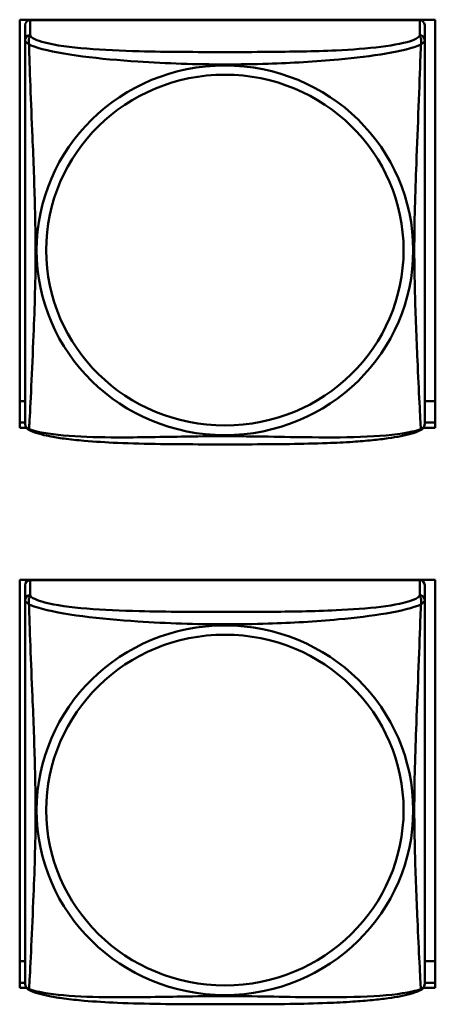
# Model space of a CAD drawing. Header units: inches. Extents: x 0.8 to 72.9, y -7.8 to 49.3.
# Tile 197 of 256: x 54.472 to 54.964, y 6.945 to 8.11. Entities that reach past the tile are written whole.
import ezdxf

# ---------------------------------------------------------------- set-up
doc = ezdxf.new("R2010")
doc.units = ezdxf.units.IN
doc.header["$MEASUREMENT"] = 0
doc.layers.add('Visible Edges(ROSSANSI)', color=7, linetype='Continuous', lineweight=50)
doc.layers.add('Visible Tangent Edges(ROSSANSI)', color=7, linetype='Continuous', lineweight=50)

msp = doc.modelspace()

# ---------------------------------------------------------------- linework, layer by layer
at = {"layer": 'Visible Edges(ROSSANSI)'}
for p, q in [((54.4723, 7.6275), (54.4723, 8.1101)), ((54.4723, 8.1101), (54.9638, 8.1101)), ((54.9454, 8.1094), (54.4847, 8.1094)), ((54.9638, 8.1101), (54.9638, 7.6275)), ((54.4788, 8.1036), (54.4788, 8.086)), ((54.9513, 8.086), (54.9513, 8.1036)), ((54.4788, 7.6589), (54.4723, 7.6589)), ((54.9638, 7.6589), (54.9513, 7.6589)), ((54.4723, 7.6336), (54.4788, 7.6336)), ((54.9513, 7.6336), (54.9638, 7.6336)), ((54.4802, 7.6275), (54.4723, 7.6275)), ((54.9638, 7.6275), (54.9499, 7.6275)), ((54.4723, 6.9648), (54.4723, 7.4474)), ((54.4723, 7.4474), (54.9638, 7.4474)), ((54.9454, 7.4472), (54.4847, 7.4472)), ((54.9638, 7.4474), (54.9638, 6.9648)), ((54.4788, 7.4414), (54.4788, 7.4237)), ((54.9513, 7.4237), (54.9513, 7.4414)), ((54.4788, 6.9966), (54.4723, 6.9966)), ((54.9638, 6.9966), (54.9513, 6.9966)), ((54.4788, 6.971), (54.4723, 6.971)), ((54.4723, 6.9709), (54.4788, 6.9709)), ((54.4805, 6.9648), (54.4723, 6.9648)), ((54.9638, 6.9648), (54.9496, 6.9648)), ((54.9638, 6.971), (54.9513, 6.971)), ((54.9513, 6.9709), (54.9638, 6.9709))]:
    msp.add_line(p, q, dxfattribs=at)
for centre, start, end in [((54.4926, 7.633), 180, 189.1496), ((54.9375, 7.633), 350.8504, 360), ((54.4926, 6.9707), 180, 189.1496), ((54.9375, 6.9707), 350.8504, 360)]:
    msp.add_arc(centre, 0.0138, start, end, dxfattribs=at)
for centre, major_axis, start_param, end_param in [((54.4847, 8.1036), (-0.00591, 0), 4.712389, 6.283185), ((54.9454, 8.1036), (0.00591, 0), 0, 1.570796), ((54.4847, 7.4414), (-0.00591, 0), 4.712389, 6.283185), ((54.9454, 7.4414), (0.00591, 0), 0, 1.570796)]:
    msp.add_ellipse(centre, major_axis=major_axis, ratio=0.981793, start_param=start_param, end_param=end_param, dxfattribs=at)
for points, knots in [([(54.4788, 8.086), (54.4788, 8.0834), (54.4788, 8.0788), (54.4788, 8.0727), (54.4788, 8.0614), (54.4788, 8.045), (54.4788, 8.0272), (54.4788, 8.0093), (54.4788, 7.9901), (54.4788, 7.971), (54.4788, 7.9438), (54.4788, 7.9166), (54.4788, 7.8899), (54.4788, 7.8731), (54.4788, 7.8565), (54.4788, 7.8399), (54.4788, 7.8067), (54.4788, 7.7735), (54.4788, 7.7412), (54.4788, 7.7011), (54.4788, 7.6607), (54.4788, 7.642), (54.4788, 7.6363), (54.4788, 7.6331), (54.4788, 7.633)], [0.325731, 0.325731, 0.325731, 0.325731, 0.404774, 0.404774, 0.404774, 0.550532, 0.550532, 0.550532, 0.69629, 0.69629, 0.69629, 0.902598, 0.902598, 0.902598, 1.03154, 1.03154, 1.03154, 1.289425, 1.289425, 1.289425, 1.610774, 1.610774, 1.610774, 1.710218, 1.710218, 1.710218, 1.710218]), ([(54.9513, 7.633), (54.9513, 7.633), (54.9513, 7.6339), (54.9513, 7.6356), (54.9513, 7.6402), (54.9513, 7.6512), (54.9513, 7.665), (54.9513, 7.6788), (54.9513, 7.6954), (54.9513, 7.7128), (54.9513, 7.7374), (54.9513, 7.7638), (54.9513, 7.7902), (54.9513, 7.8067), (54.9513, 7.8233), (54.9513, 7.8399), (54.9513, 7.8731), (54.9513, 7.9064), (54.9513, 7.9404), (54.9513, 7.9827), (54.9513, 8.0285), (54.9513, 8.0601), (54.9513, 8.0725), (54.9513, 8.0819), (54.9513, 8.086)], [0.352862, 0.352862, 0.352862, 0.352862, 0.404774, 0.404774, 0.404774, 0.550532, 0.550532, 0.550532, 0.69629, 0.69629, 0.69629, 0.902598, 0.902598, 0.902598, 1.03154, 1.03154, 1.03154, 1.289425, 1.289425, 1.289425, 1.610774, 1.610774, 1.610774, 1.73735, 1.73735, 1.73735, 1.73735]), ([(54.483, 7.6249), (54.4825, 7.6252), (54.4819, 7.6256), (54.481, 7.6264), (54.4807, 7.6268), (54.48, 7.6277), (54.4798, 7.6282), (54.4794, 7.629), (54.4793, 7.6294), (54.4791, 7.6302), (54.4791, 7.6305), (54.479, 7.6308)], [0.02273771, 0.02273771, 0.02273771, 0.02273771, 0.02954865, 0.02954865, 0.03635958, 0.03635958, 0.04317052, 0.04317052, 0.04998146, 0.04998146, 0.0567924, 0.0567924, 0.0567924, 0.0567924]), ([(54.9471, 7.6249), (54.9476, 7.6252), (54.9482, 7.6256), (54.9491, 7.6264), (54.9494, 7.6268), (54.95, 7.6277), (54.9503, 7.6282), (54.9506, 7.629), (54.9508, 7.6294), (54.951, 7.6302), (54.951, 7.6305), (54.9511, 7.6308)], [0.02273771, 0.02273771, 0.02273771, 0.02273771, 0.02954865, 0.02954865, 0.03635958, 0.03635958, 0.04317052, 0.04317052, 0.04998146, 0.04998146, 0.0567924, 0.0567924, 0.0567924, 0.0567924]), ([(54.9471, 7.6249), (54.9437, 7.6231), (54.9402, 7.6218), (54.9322, 7.6194), (54.9277, 7.6184), (54.9182, 7.6165), (54.9132, 7.6157), (54.9021, 7.6141), (54.8959, 7.6133), (54.882, 7.612), (54.8742, 7.6113), (54.8564, 7.6101), (54.8462, 7.6096), (54.8213, 7.6087), (54.8066, 7.6084), (54.7749, 7.6079), (54.7579, 7.6078), (54.7239, 7.6077), (54.7069, 7.6077), (54.6729, 7.6078), (54.6558, 7.6079), (54.6218, 7.6084), (54.6047, 7.6088), (54.5745, 7.6101), (54.5613, 7.6109), (54.5404, 7.6127), (54.5323, 7.6135), (54.5187, 7.6154), (54.513, 7.6163), (54.5029, 7.6183), (54.4985, 7.6193), (54.4902, 7.6217), (54.4865, 7.6231), (54.483, 7.6249)], [-1.678204, -1.678204, -1.678204, -1.678204, -1.629815, -1.629815, -1.580861, -1.580861, -1.532583, -1.532583, -1.479316, -1.479316, -1.416961, -1.416961, -1.337799, -1.337799, -1.226353, -1.226353, -1.09702, -1.09702, -0.967687, -0.967687, -0.838354, -0.838354, -0.709022, -0.709022, -0.60577, -0.60577, -0.53827, -0.53827, -0.483941, -0.483941, -0.435529, -0.435529, -0.384876, -0.384876, -0.384876, -0.384876]), ([(54.4788, 7.4237), (54.4788, 7.4211), (54.4788, 7.4165), (54.4788, 7.4104), (54.4788, 7.3991), (54.4788, 7.3827), (54.4788, 7.3649), (54.4788, 7.347), (54.4788, 7.3279), (54.4788, 7.3087), (54.4788, 7.2816), (54.4788, 7.2544), (54.4788, 7.2276), (54.4788, 7.2109), (54.4788, 7.1942), (54.4788, 7.1776), (54.4788, 7.1444), (54.4788, 7.1112), (54.4788, 7.079), (54.4788, 7.0388), (54.4788, 6.9984), (54.4788, 6.9798), (54.4788, 6.974), (54.4788, 6.9708), (54.4788, 6.9708)], [0.325731, 0.325731, 0.325731, 0.325731, 0.404774, 0.404774, 0.404774, 0.550532, 0.550532, 0.550532, 0.69629, 0.69629, 0.69629, 0.902598, 0.902598, 0.902598, 1.03154, 1.03154, 1.03154, 1.289425, 1.289425, 1.289425, 1.610774, 1.610774, 1.610774, 1.710218, 1.710218, 1.710218, 1.710218]), ([(54.9513, 6.9707), (54.9513, 6.9708), (54.9513, 6.9716), (54.9513, 6.9733), (54.9513, 6.978), (54.9513, 6.9889), (54.9513, 7.0027), (54.9513, 7.0166), (54.9513, 7.0331), (54.9513, 7.0505), (54.9513, 7.0752), (54.9513, 7.1016), (54.9513, 7.1279), (54.9513, 7.1444), (54.9513, 7.161), (54.9513, 7.1776), (54.9513, 7.2108), (54.9513, 7.2441), (54.9513, 7.2781), (54.9513, 7.3204), (54.9513, 7.3662), (54.9513, 7.3978), (54.9513, 7.4102), (54.9513, 7.4196), (54.9513, 7.4237)], [0.352862, 0.352862, 0.352862, 0.352862, 0.404774, 0.404774, 0.404774, 0.550532, 0.550532, 0.550532, 0.69629, 0.69629, 0.69629, 0.902598, 0.902598, 0.902598, 1.03154, 1.03154, 1.03154, 1.289425, 1.289425, 1.289425, 1.610774, 1.610774, 1.610774, 1.73735, 1.73735, 1.73735, 1.73735]), ([(54.483, 6.9626), (54.4825, 6.9629), (54.4819, 6.9633), (54.481, 6.9641), (54.4807, 6.9646), (54.48, 6.9655), (54.4798, 6.9659), (54.4794, 6.9668), (54.4793, 6.9671), (54.4791, 6.9679), (54.4791, 6.9682), (54.479, 6.9685)], [0.02273771, 0.02273771, 0.02273771, 0.02273771, 0.02954865, 0.02954865, 0.03635958, 0.03635958, 0.04317052, 0.04317052, 0.04998146, 0.04998146, 0.0567924, 0.0567924, 0.0567924, 0.0567924]), ([(54.9471, 6.9626), (54.9476, 6.9629), (54.9482, 6.9633), (54.9491, 6.9641), (54.9494, 6.9646), (54.95, 6.9655), (54.9503, 6.9659), (54.9506, 6.9668), (54.9508, 6.9671), (54.951, 6.9679), (54.951, 6.9682), (54.9511, 6.9685)], [0.02273771, 0.02273771, 0.02273771, 0.02273771, 0.02954865, 0.02954865, 0.03635958, 0.03635958, 0.04317052, 0.04317052, 0.04998146, 0.04998146, 0.0567924, 0.0567924, 0.0567924, 0.0567924]), ([(54.9471, 6.9626), (54.9437, 6.9609), (54.9402, 6.9596), (54.9322, 6.9572), (54.9277, 6.9561), (54.9182, 6.9542), (54.9132, 6.9534), (54.9021, 6.9518), (54.8959, 6.9511), (54.882, 6.9497), (54.8742, 6.9491), (54.8564, 6.9479), (54.8462, 6.9474), (54.8213, 6.9464), (54.8066, 6.9461), (54.7749, 6.9456), (54.7579, 6.9455), (54.7239, 6.9454), (54.7069, 6.9454), (54.6729, 6.9455), (54.6558, 6.9456), (54.6218, 6.9461), (54.6047, 6.9465), (54.5745, 6.9478), (54.5613, 6.9486), (54.5404, 6.9504), (54.5323, 6.9513), (54.5187, 6.9531), (54.513, 6.954), (54.5029, 6.956), (54.4985, 6.957), (54.4902, 6.9594), (54.4865, 6.9608), (54.483, 6.9626)], [-1.678204, -1.678204, -1.678204, -1.678204, -1.629815, -1.629815, -1.580861, -1.580861, -1.532583, -1.532583, -1.479316, -1.479316, -1.416961, -1.416961, -1.337799, -1.337799, -1.226353, -1.226353, -1.09702, -1.09702, -0.967687, -0.967687, -0.838354, -0.838354, -0.709022, -0.709022, -0.60577, -0.60577, -0.53827, -0.53827, -0.483941, -0.483941, -0.435529, -0.435529, -0.384876, -0.384876, -0.384876, -0.384876])]:
    msp.add_open_spline(points, degree=3, knots=knots, dxfattribs=at)
at = {"layer": 'Visible Tangent Edges(ROSSANSI)'}
for p, q in [((54.4847, 8.0918), (54.4847, 8.1094)), ((54.9454, 8.1094), (54.9454, 8.0918)), ((54.4847, 7.4295), (54.4847, 7.4472)), ((54.9454, 7.4472), (54.9454, 7.4295))]:
    msp.add_line(p, q, dxfattribs=at)
for centre, major_axis, start_param, end_param in [((54.4847, 8.086), (-0.00591, 0), 4.712389, 6.283185), ((54.9454, 8.086), (0.00591, 0), 0, 1.570796), ((54.4847, 7.4237), (-0.00591, 0), 4.712389, 6.283185), ((54.9454, 7.4237), (0.00591, 0), 0, 1.570796)]:
    msp.add_ellipse(centre, major_axis=major_axis, ratio=0.981793, start_param=start_param, end_param=end_param, dxfattribs=at)
for centre, major_axis in [((54.715, 7.8373), (-0.2227, 0)), ((54.715, 7.8375), (-0.2113, 0)), ((54.715, 7.175), (-0.2227, 0)), ((54.715, 7.1752), (-0.2113, 0))]:
    msp.add_ellipse(centre, major_axis=major_axis, ratio=0.981793, dxfattribs=at)
for points, knots in [([(54.4788, 8.086), (54.4788, 8.0857), (54.4788, 8.0854), (54.4789, 8.085), (54.4789, 8.0848), (54.4791, 8.0845), (54.4791, 8.0844), (54.4793, 8.0842), (54.4794, 8.0841), (54.4796, 8.0838), (54.4798, 8.0837), (54.4803, 8.0831), (54.4808, 8.0827), (54.482, 8.0818), (54.4826, 8.0813), (54.4834, 8.0807)], [-0.0844808, -0.0844808, -0.0844808, -0.0844808, -0.06943799, -0.06943799, -0.05587828, -0.05587828, -0.04740346, -0.04740346, -0.04210669, -0.04210669, -0.03151317, -0.03151317, -0.01456352, -0.01456352, 0.00026741, 0.00026741, 0.00026741, 0.00026741]), ([(54.4834, 8.0807), (54.4832, 8.0818), (54.483, 8.0828), (54.483, 8.0848), (54.483, 8.0857), (54.4832, 8.087), (54.4833, 8.0875), (54.4835, 8.0881), (54.4835, 8.0883), (54.4837, 8.0888), (54.4838, 8.0891), (54.484, 8.0898), (54.4842, 8.0902), (54.4845, 8.091), (54.4846, 8.0914), (54.4847, 8.0918)], [-0.00026741, -0.00026741, -0.00026741, -0.00026741, 0.01456352, 0.01456352, 0.03151317, 0.03151317, 0.04210669, 0.04210669, 0.04740346, 0.04740346, 0.05587828, 0.05587828, 0.06943799, 0.06943799, 0.0844808, 0.0844808, 0.0844808, 0.0844808]), ([(54.9454, 8.0918), (54.9448, 8.0898), (54.9421, 8.0878), (54.9377, 8.086), (54.9295, 8.0827), (54.9156, 8.08), (54.8995, 8.078), (54.8833, 8.076), (54.8651, 8.0747), (54.8465, 8.0738), (54.8202, 8.0726), (54.7929, 8.0722), (54.7658, 8.072), (54.7489, 8.0718), (54.732, 8.0718), (54.715, 8.0718), (54.6812, 8.0718), (54.6473, 8.0719), (54.6136, 8.0727), (54.5716, 8.0738), (54.5277, 8.0765), (54.5022, 8.083), (54.4921, 8.0855), (54.4857, 8.0886), (54.4847, 8.0918)], [0.325731, 0.325731, 0.325731, 0.325731, 0.404774, 0.404774, 0.404774, 0.550532, 0.550532, 0.550532, 0.69629, 0.69629, 0.69629, 0.902598, 0.902598, 0.902598, 1.03154, 1.03154, 1.03154, 1.289425, 1.289425, 1.289425, 1.610774, 1.610774, 1.610774, 1.73735, 1.73735, 1.73735, 1.73735]), ([(54.9454, 8.0918), (54.9454, 8.0914), (54.9456, 8.091), (54.9459, 8.0902), (54.9461, 8.0898), (54.9463, 8.0891), (54.9464, 8.0888), (54.9466, 8.0883), (54.9466, 8.0881), (54.9468, 8.0875), (54.9469, 8.087), (54.9471, 8.0857), (54.9471, 8.0848), (54.947, 8.0828), (54.9469, 8.0818), (54.9467, 8.0807)], [-0.0844808, -0.0844808, -0.0844808, -0.0844808, -0.06943799, -0.06943799, -0.05587828, -0.05587828, -0.04740346, -0.04740346, -0.04210669, -0.04210669, -0.03151317, -0.03151317, -0.01456352, -0.01456352, 0.00026741, 0.00026741, 0.00026741, 0.00026741]), ([(54.9467, 8.0807), (54.9475, 8.0813), (54.9481, 8.0818), (54.9493, 8.0827), (54.9497, 8.0831), (54.9503, 8.0837), (54.9505, 8.0838), (54.9507, 8.0841), (54.9508, 8.0842), (54.9509, 8.0844), (54.951, 8.0845), (54.9512, 8.0848), (54.9512, 8.085), (54.9513, 8.0854), (54.9513, 8.0857), (54.9513, 8.086)], [-0.00026741, -0.00026741, -0.00026741, -0.00026741, 0.01456352, 0.01456352, 0.03151317, 0.03151317, 0.04210669, 0.04210669, 0.04740346, 0.04740346, 0.05587828, 0.05587828, 0.06943799, 0.06943799, 0.0844808, 0.0844808, 0.0844808, 0.0844808]), ([(54.4834, 7.6258), (54.4835, 7.6274), (54.4836, 7.6297), (54.4838, 7.6325), (54.4849, 7.6524), (54.487, 7.6955), (54.4887, 7.737), (54.4901, 7.7703), (54.4911, 7.8038), (54.4911, 7.8373), (54.4911, 7.854), (54.4908, 7.8708), (54.4904, 7.8878), (54.4897, 7.915), (54.4886, 7.9431), (54.4874, 7.9716), (54.4866, 7.9918), (54.4857, 8.0123), (54.485, 8.0315), (54.4843, 8.0506), (54.4837, 8.0683), (54.4834, 8.0807)], [-1.657319, -1.657319, -1.657319, -1.657319, -1.610774, -1.610774, -1.610774, -1.289425, -1.289425, -1.289425, -1.03154, -1.03154, -1.03154, -0.902598, -0.902598, -0.902598, -0.69629, -0.69629, -0.69629, -0.550532, -0.550532, -0.550532, -0.405761, -0.405761, -0.405761, -0.405761]), ([(54.4834, 8.0807), (54.4862, 8.0794), (54.4897, 8.0781), (54.4937, 8.0769), (54.5213, 8.0686), (54.5683, 8.0634), (54.6119, 8.0606), (54.6468, 8.0582), (54.681, 8.0572), (54.715, 8.0572), (54.7321, 8.0572), (54.7491, 8.0575), (54.7663, 8.058), (54.7938, 8.0589), (54.8219, 8.0605), (54.8496, 8.063), (54.8691, 8.0648), (54.8885, 8.0671), (54.9058, 8.0701), (54.923, 8.073), (54.9379, 8.0767), (54.9467, 8.0807)], [-1.657319, -1.657319, -1.657319, -1.657319, -1.610774, -1.610774, -1.610774, -1.289425, -1.289425, -1.289425, -1.03154, -1.03154, -1.03154, -0.902598, -0.902598, -0.902598, -0.69629, -0.69629, -0.69629, -0.550532, -0.550532, -0.550532, -0.405761, -0.405761, -0.405761, -0.405761]), ([(54.9467, 8.0807), (54.9466, 8.0767), (54.9465, 8.0722), (54.9463, 8.0672), (54.9452, 8.0328), (54.9431, 7.9836), (54.9414, 7.9396), (54.94, 7.9044), (54.939, 7.8707), (54.939, 7.8373), (54.939, 7.8206), (54.9393, 7.8039), (54.9397, 7.7871), (54.9404, 7.7604), (54.9415, 7.7332), (54.9427, 7.7074), (54.9435, 7.6892), (54.9444, 7.6717), (54.9451, 7.657), (54.9458, 7.6424), (54.9464, 7.6307), (54.9467, 7.6258)], [-1.657319, -1.657319, -1.657319, -1.657319, -1.610774, -1.610774, -1.610774, -1.289425, -1.289425, -1.289425, -1.03154, -1.03154, -1.03154, -0.902598, -0.902598, -0.902598, -0.69629, -0.69629, -0.69629, -0.550532, -0.550532, -0.550532, -0.405761, -0.405761, -0.405761, -0.405761]), ([(54.4834, 7.6258), (54.4826, 7.6259), (54.482, 7.6262), (54.4808, 7.627), (54.4803, 7.6275), (54.4798, 7.6284), (54.4796, 7.6288), (54.4794, 7.6294), (54.4793, 7.6296), (54.4791, 7.6301), (54.4791, 7.6304), (54.479, 7.6307), (54.479, 7.6308), (54.479, 7.6308)], [-0.00026741, -0.00026741, -0.00026741, -0.00026741, 0.01456352, 0.01456352, 0.03151317, 0.03151317, 0.04210669, 0.04210669, 0.04740346, 0.04740346, 0.05587828, 0.05587828, 0.0567924, 0.0567924, 0.0567924, 0.0567924]), ([(54.9511, 7.6308), (54.9511, 7.6308), (54.9511, 7.6307), (54.951, 7.6304), (54.9509, 7.6301), (54.9508, 7.6296), (54.9507, 7.6294), (54.9505, 7.6288), (54.9503, 7.6284), (54.9497, 7.6275), (54.9493, 7.627), (54.9481, 7.6262), (54.9475, 7.6259), (54.9467, 7.6258)], [-0.0567924, -0.0567924, -0.0567924, -0.0567924, -0.05587828, -0.05587828, -0.04740346, -0.04740346, -0.04210669, -0.04210669, -0.03151317, -0.03151317, -0.01456352, -0.01456352, 0.00026741, 0.00026741, 0.00026741, 0.00026741]), ([(54.483, 7.6249), (54.483, 7.6249), (54.483, 7.625), (54.483, 7.6252), (54.4832, 7.6254), (54.4834, 7.6258)], [-0.02273771, -0.02273771, -0.02273771, -0.02273771, -0.01456352, -0.01456352, 0.00026741, 0.00026741, 0.00026741, 0.00026741]), ([(54.9467, 7.6258), (54.9439, 7.6247), (54.9404, 7.6237), (54.9364, 7.6228), (54.9088, 7.6166), (54.8618, 7.6156), (54.8182, 7.6161), (54.7833, 7.6164), (54.7491, 7.6174), (54.715, 7.6174), (54.698, 7.6174), (54.681, 7.6172), (54.6638, 7.6169), (54.6363, 7.6165), (54.6082, 7.6158), (54.5805, 7.616), (54.5609, 7.6162), (54.5416, 7.6169), (54.5243, 7.6184), (54.5071, 7.6199), (54.4922, 7.6224), (54.4834, 7.6258)], [-1.657319, -1.657319, -1.657319, -1.657319, -1.610774, -1.610774, -1.610774, -1.289425, -1.289425, -1.289425, -1.03154, -1.03154, -1.03154, -0.902598, -0.902598, -0.902598, -0.69629, -0.69629, -0.69629, -0.550532, -0.550532, -0.550532, -0.405761, -0.405761, -0.405761, -0.405761]), ([(54.9467, 7.6258), (54.9469, 7.6254), (54.947, 7.6252), (54.9471, 7.625), (54.9471, 7.6249), (54.9471, 7.6249)], [-0.00026741, -0.00026741, -0.00026741, -0.00026741, 0.01456352, 0.01456352, 0.02273771, 0.02273771, 0.02273771, 0.02273771]), ([(54.4788, 7.4237), (54.4788, 7.4234), (54.4788, 7.4232), (54.4789, 7.4227), (54.4789, 7.4225), (54.4791, 7.4222), (54.4791, 7.4221), (54.4793, 7.4219), (54.4794, 7.4218), (54.4796, 7.4216), (54.4798, 7.4214), (54.4803, 7.4208), (54.4808, 7.4204), (54.482, 7.4195), (54.4826, 7.419), (54.4834, 7.4184)], [-0.0844808, -0.0844808, -0.0844808, -0.0844808, -0.06943799, -0.06943799, -0.05587828, -0.05587828, -0.04740346, -0.04740346, -0.04210669, -0.04210669, -0.03151317, -0.03151317, -0.01456352, -0.01456352, 0.00026741, 0.00026741, 0.00026741, 0.00026741]), ([(54.4834, 7.4184), (54.4832, 7.4195), (54.483, 7.4206), (54.483, 7.4225), (54.483, 7.4235), (54.4832, 7.4248), (54.4833, 7.4252), (54.4835, 7.4259), (54.4835, 7.4261), (54.4837, 7.4266), (54.4838, 7.4269), (54.484, 7.4276), (54.4842, 7.428), (54.4845, 7.4287), (54.4846, 7.4291), (54.4847, 7.4295)], [-0.00026741, -0.00026741, -0.00026741, -0.00026741, 0.01456352, 0.01456352, 0.03151317, 0.03151317, 0.04210669, 0.04210669, 0.04740346, 0.04740346, 0.05587828, 0.05587828, 0.06943799, 0.06943799, 0.0844808, 0.0844808, 0.0844808, 0.0844808]), ([(54.9454, 7.4295), (54.9448, 7.4275), (54.9421, 7.4255), (54.9377, 7.4238), (54.9295, 7.4205), (54.9156, 7.4177), (54.8995, 7.4157), (54.8833, 7.4137), (54.8651, 7.4124), (54.8465, 7.4115), (54.8202, 7.4103), (54.7929, 7.4099), (54.7658, 7.4097), (54.7489, 7.4096), (54.732, 7.4095), (54.715, 7.4095), (54.6812, 7.4095), (54.6473, 7.4096), (54.6136, 7.4105), (54.5716, 7.4115), (54.5277, 7.4142), (54.5022, 7.4207), (54.4921, 7.4233), (54.4857, 7.4263), (54.4847, 7.4295)], [0.325731, 0.325731, 0.325731, 0.325731, 0.404774, 0.404774, 0.404774, 0.550532, 0.550532, 0.550532, 0.69629, 0.69629, 0.69629, 0.902598, 0.902598, 0.902598, 1.03154, 1.03154, 1.03154, 1.289425, 1.289425, 1.289425, 1.610774, 1.610774, 1.610774, 1.73735, 1.73735, 1.73735, 1.73735]), ([(54.9454, 7.4295), (54.9454, 7.4291), (54.9456, 7.4287), (54.9459, 7.428), (54.9461, 7.4276), (54.9463, 7.4269), (54.9464, 7.4266), (54.9466, 7.4261), (54.9466, 7.4259), (54.9468, 7.4252), (54.9469, 7.4248), (54.9471, 7.4235), (54.9471, 7.4225), (54.947, 7.4206), (54.9469, 7.4195), (54.9467, 7.4184)], [-0.0844808, -0.0844808, -0.0844808, -0.0844808, -0.06943799, -0.06943799, -0.05587828, -0.05587828, -0.04740346, -0.04740346, -0.04210669, -0.04210669, -0.03151317, -0.03151317, -0.01456352, -0.01456352, 0.00026741, 0.00026741, 0.00026741, 0.00026741]), ([(54.9467, 7.4184), (54.9475, 7.419), (54.9481, 7.4195), (54.9493, 7.4204), (54.9497, 7.4208), (54.9503, 7.4214), (54.9505, 7.4216), (54.9507, 7.4218), (54.9508, 7.4219), (54.9509, 7.4221), (54.951, 7.4222), (54.9512, 7.4225), (54.9512, 7.4227), (54.9513, 7.4232), (54.9513, 7.4234), (54.9513, 7.4237)], [-0.00026741, -0.00026741, -0.00026741, -0.00026741, 0.01456352, 0.01456352, 0.03151317, 0.03151317, 0.04210669, 0.04210669, 0.04740346, 0.04740346, 0.05587828, 0.05587828, 0.06943799, 0.06943799, 0.0844808, 0.0844808, 0.0844808, 0.0844808]), ([(54.4834, 6.9635), (54.4835, 6.9651), (54.4836, 6.9674), (54.4838, 6.9703), (54.4849, 6.9901), (54.487, 7.0332), (54.4887, 7.0747), (54.4901, 7.108), (54.4911, 7.1416), (54.4911, 7.175), (54.4911, 7.1917), (54.4908, 7.2085), (54.4904, 7.2255), (54.4897, 7.2527), (54.4886, 7.2808), (54.4874, 7.3094), (54.4866, 7.3295), (54.4857, 7.35), (54.485, 7.3692), (54.4843, 7.3883), (54.4837, 7.4061), (54.4834, 7.4184)], [-1.657319, -1.657319, -1.657319, -1.657319, -1.610774, -1.610774, -1.610774, -1.289425, -1.289425, -1.289425, -1.03154, -1.03154, -1.03154, -0.902598, -0.902598, -0.902598, -0.69629, -0.69629, -0.69629, -0.550532, -0.550532, -0.550532, -0.405761, -0.405761, -0.405761, -0.405761]), ([(54.4834, 7.4184), (54.4862, 7.4171), (54.4897, 7.4159), (54.4937, 7.4146), (54.5213, 7.4063), (54.5683, 7.4012), (54.6119, 7.3983), (54.6468, 7.396), (54.681, 7.3949), (54.715, 7.3949), (54.7321, 7.3949), (54.7491, 7.3952), (54.7663, 7.3957), (54.7938, 7.3966), (54.8219, 7.3982), (54.8496, 7.4008), (54.8691, 7.4026), (54.8885, 7.4049), (54.9058, 7.4078), (54.923, 7.4108), (54.9379, 7.4144), (54.9467, 7.4184)], [-1.657319, -1.657319, -1.657319, -1.657319, -1.610774, -1.610774, -1.610774, -1.289425, -1.289425, -1.289425, -1.03154, -1.03154, -1.03154, -0.902598, -0.902598, -0.902598, -0.69629, -0.69629, -0.69629, -0.550532, -0.550532, -0.550532, -0.405761, -0.405761, -0.405761, -0.405761]), ([(54.9467, 7.4184), (54.9466, 7.4144), (54.9465, 7.4099), (54.9463, 7.4049), (54.9452, 7.3705), (54.9431, 7.3213), (54.9414, 7.2774), (54.94, 7.2421), (54.939, 7.2085), (54.939, 7.175), (54.939, 7.1583), (54.9393, 7.1416), (54.9397, 7.1249), (54.9404, 7.0981), (54.9415, 7.0709), (54.9427, 7.0452), (54.9435, 7.0269), (54.9444, 7.0094), (54.9451, 6.9947), (54.9458, 6.9801), (54.9464, 6.9685), (54.9467, 6.9635)], [-1.657319, -1.657319, -1.657319, -1.657319, -1.610774, -1.610774, -1.610774, -1.289425, -1.289425, -1.289425, -1.03154, -1.03154, -1.03154, -0.902598, -0.902598, -0.902598, -0.69629, -0.69629, -0.69629, -0.550532, -0.550532, -0.550532, -0.405761, -0.405761, -0.405761, -0.405761]), ([(54.4834, 6.9635), (54.4826, 6.9637), (54.482, 6.964), (54.4808, 6.9647), (54.4803, 6.9652), (54.4798, 6.9661), (54.4796, 6.9665), (54.4794, 6.9671), (54.4793, 6.9673), (54.4791, 6.9678), (54.4791, 6.9681), (54.479, 6.9685), (54.479, 6.9685), (54.479, 6.9685)], [-0.00026741, -0.00026741, -0.00026741, -0.00026741, 0.01456352, 0.01456352, 0.03151317, 0.03151317, 0.04210669, 0.04210669, 0.04740346, 0.04740346, 0.05587828, 0.05587828, 0.0567924, 0.0567924, 0.0567924, 0.0567924]), ([(54.9511, 6.9685), (54.9511, 6.9685), (54.9511, 6.9685), (54.951, 6.9681), (54.9509, 6.9678), (54.9508, 6.9673), (54.9507, 6.9671), (54.9505, 6.9665), (54.9503, 6.9661), (54.9497, 6.9652), (54.9493, 6.9647), (54.9481, 6.964), (54.9475, 6.9637), (54.9467, 6.9635)], [-0.0567924, -0.0567924, -0.0567924, -0.0567924, -0.05587828, -0.05587828, -0.04740346, -0.04740346, -0.04210669, -0.04210669, -0.03151317, -0.03151317, -0.01456352, -0.01456352, 0.00026741, 0.00026741, 0.00026741, 0.00026741]), ([(54.483, 6.9626), (54.483, 6.9626), (54.483, 6.9627), (54.483, 6.9629), (54.4832, 6.9631), (54.4834, 6.9635)], [-0.02273771, -0.02273771, -0.02273771, -0.02273771, -0.01456352, -0.01456352, 0.00026741, 0.00026741, 0.00026741, 0.00026741]), ([(54.9467, 6.9635), (54.9439, 6.9624), (54.9404, 6.9614), (54.9364, 6.9605), (54.9088, 6.9543), (54.8618, 6.9534), (54.8182, 6.9538), (54.7833, 6.9542), (54.7491, 6.9551), (54.715, 6.9551), (54.698, 6.9551), (54.681, 6.9549), (54.6638, 6.9546), (54.6363, 6.9542), (54.6082, 6.9535), (54.5805, 6.9538), (54.5609, 6.9539), (54.5416, 6.9546), (54.5243, 6.9561), (54.5071, 6.9577), (54.4922, 6.9601), (54.4834, 6.9635)], [-1.657319, -1.657319, -1.657319, -1.657319, -1.610774, -1.610774, -1.610774, -1.289425, -1.289425, -1.289425, -1.03154, -1.03154, -1.03154, -0.902598, -0.902598, -0.902598, -0.69629, -0.69629, -0.69629, -0.550532, -0.550532, -0.550532, -0.405761, -0.405761, -0.405761, -0.405761]), ([(54.9467, 6.9635), (54.9469, 6.9631), (54.947, 6.9629), (54.9471, 6.9627), (54.9471, 6.9626), (54.9471, 6.9626)], [-0.00026741, -0.00026741, -0.00026741, -0.00026741, 0.01456352, 0.01456352, 0.02273771, 0.02273771, 0.02273771, 0.02273771])]:
    msp.add_open_spline(points, degree=3, knots=knots, dxfattribs=at)

doc.saveas('drawing.dxf')
